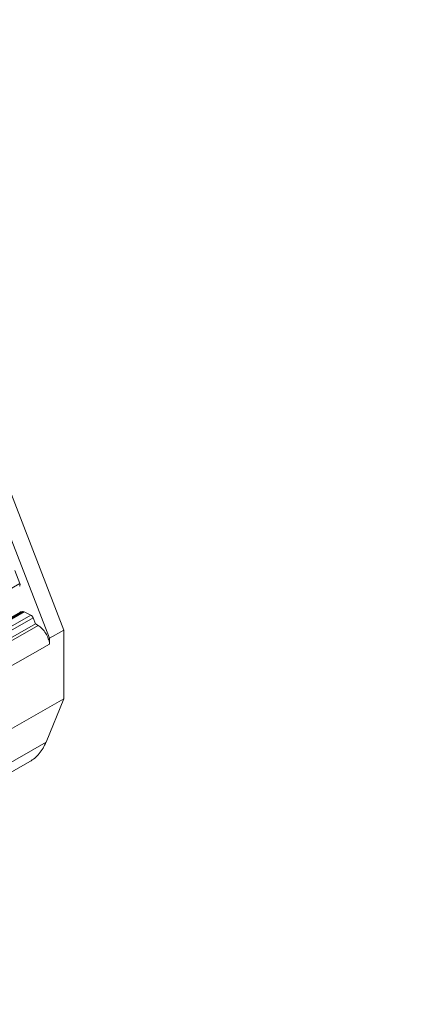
# Model space of a CAD drawing. Header units: centimetres. Extents: x -24.5 to 49.7, y -16.6 to 18.4.
# Tile 144 of 248: x -7.1 to -5.4, y -9.8 to -5.7. Entities that reach past the tile are written whole.
import ezdxf

# ---------------------------------------------------------------- set-up
doc = ezdxf.new("R2010")
doc.units = ezdxf.units.CM
doc.header["$MEASUREMENT"] = 0
doc.layers.add('layer 1', color=7, linetype='Continuous')

msp = doc.modelspace()

# ---------------------------------------------------------------- linework, layer by layer
at = {"layer": 'layer 1', "color": 1, "lineweight": 0}
msp.add_open_spline([(24.98821, 18.39808), (24.98821, 18.39808), (24.98821, -16.60193), (24.98821, -16.60193), (24.98821, -16.60193), (-24.51772, -16.60193), (-24.51772, -16.60193), (-24.51772, -16.60193), (-24.51772, 18.39808), (-24.51772, 18.39808), (-24.51772, 18.39808), (24.98821, 18.39808), (24.98821, 18.39808)], degree=3, knots=[0, 0, 0, 0, 0.25, 0.25, 0.25, 0.5, 0.5, 0.5, 0.75, 0.75, 0.75, 1, 1, 1, 1], dxfattribs=at)
at = {"layer": 'layer 1', "color": 5, "lineweight": 0}
msp.add_open_spline([(-23.26688, 17.18067), (-23.26688, 17.18067), (-23.26688, -15.60944), (-23.26688, -15.60944), (-23.26688, -15.60944), (23.98644, -15.60944), (23.98644, -15.60944)], degree=3, knots=[0, 0, 0, 0, 0.5, 0.5, 0.5, 1, 1, 1, 1], dxfattribs=at)
at = {"layer": 'layer 1', "lineweight": 9}
for points in [[(-6.95816, -8.27811), (-6.95816, -8.27811), (-7.23357, -7.56755), (-7.23357, -7.56755)], [(-7.21958, -7.79166), (-7.21958, -7.79166), (-7.01779, -8.31231), (-7.01779, -8.31231)], [(-7.14255, -8.08252), (-7.14255, -8.08252), (-7.16392, -8.02737), (-7.16392, -8.02737)], [(-7.34627, -8.19938), (-7.34627, -8.19938), (-7.14255, -8.08252), (-7.14255, -8.08252)], [(-7.14083, -8.20213), (-7.14083, -8.20213), (-7.34455, -8.31898), (-7.34455, -8.31898)], [(-7.1378, -8.20119), (-7.1378, -8.20119), (-7.34152, -8.31804), (-7.34152, -8.31804)], [(-7.33414, -8.31734), (-7.33414, -8.31734), (-7.13042, -8.20049), (-7.13042, -8.20049)], [(-7.12426, -8.20177), (-7.12426, -8.20177), (-7.32798, -8.31862), (-7.32798, -8.31862)], [(-7.30011, -8.33179), (-7.30011, -8.33179), (-7.09638, -8.21493), (-7.09638, -8.21493)], [(-7.1378, -8.20119), (-7.13885, -8.20129), (-7.13991, -8.2016), (-7.14083, -8.20213)], [(-7.13042, -8.20049), (-7.13042, -8.20049), (-7.1378, -8.20119), (-7.1378, -8.20119)], [(-7.09638, -8.21493), (-7.09638, -8.21493), (-7.12426, -8.20177), (-7.12426, -8.20177)], [(-7.08691, -8.22608), (-7.08691, -8.22608), (-7.29063, -8.34293), (-7.29063, -8.34293)], [(-7.07724, -8.25103), (-7.07724, -8.25103), (-7.28096, -8.36788), (-7.28096, -8.36788)], [(-7.26929, -8.375), (-7.26929, -8.375), (-7.06557, -8.25814), (-7.06557, -8.25814)], [(-7.07724, -8.25103), (-7.07724, -8.25103), (-7.08691, -8.22608), (-7.08691, -8.22608)], [(-7.06557, -8.25814), (-7.06557, -8.25814), (-7.07724, -8.25103), (-7.07724, -8.25103)], [(-7.01779, -8.31231), (-7.01779, -8.31231), (-6.95816, -8.27811), (-6.95816, -8.27811)], [(-6.95816, -8.56591), (-6.95816, -8.56591), (-6.95816, -8.27811), (-6.95816, -8.27811)], [(-7.01779, -8.33631), (-7.01779, -8.33631), (-7.22152, -8.45315), (-7.22152, -8.45315)], [(-7.01779, -8.33631), (-7.01779, -8.33631), (-7.01779, -8.31231), (-7.01779, -8.31231)], [(-7.22152, -8.71697), (-7.22152, -8.71697), (-6.95816, -8.56591), (-6.95816, -8.56591)], [(-7.03239, -8.74735), (-7.03239, -8.74735), (-6.95816, -8.56591), (-6.95816, -8.56591)], [(-7.29574, -8.8984), (-7.29574, -8.8984), (-7.03239, -8.74735), (-7.03239, -8.74735)], [(-7.36429, -8.98071), (-7.36429, -8.98071), (-7.10095, -8.82966), (-7.10095, -8.82966)]]:
    msp.add_open_spline(points, degree=3, dxfattribs=at)
for points, knots in [([(-7.14309, -8.09331), (-7.14283, -8.09299), (-7.14262, -8.09264), (-7.14243, -8.09226), (-7.14179, -8.09098), (-7.14157, -8.08949), (-7.14157, -8.08806)], [0, 0, 0, 0, 0.5, 0.5, 0.5, 1, 1, 1, 1]), ([(-7.14157, -8.08806), (-7.14157, -8.08762), (-7.14159, -8.08718), (-7.14163, -8.08674), (-7.14177, -8.08531), (-7.14209, -8.08389), (-7.14255, -8.08252)], [0, 0, 0, 0, 0.5, 0.5, 0.5, 1, 1, 1, 1]), ([(-7.12426, -8.20177), (-7.12478, -8.20152), (-7.12532, -8.2013), (-7.12587, -8.20111), (-7.12732, -8.20061), (-7.12889, -8.20034), (-7.13042, -8.20049)], [0, 0, 0, 0, 0.5, 0.5, 0.5, 1, 1, 1, 1]), ([(-7.08691, -8.22608), (-7.08785, -8.22363), (-7.08921, -8.22134), (-7.09092, -8.21932), (-7.09245, -8.21752), (-7.09427, -8.21593), (-7.09638, -8.21493)], [0, 0, 0, 0, 0.5, 0.5, 0.5, 1, 1, 1, 1]), ([(-7.01779, -8.33631), (-7.01853, -8.32868), (-7.02035, -8.32115), (-7.02291, -8.3139), (-7.02566, -8.30612), (-7.02926, -8.29865), (-7.03355, -8.29161), (-7.0378, -8.28466), (-7.04274, -8.27813), (-7.04839, -8.27223), (-7.05353, -8.26685), (-7.05925, -8.262), (-7.06557, -8.25814)], [0, 0, 0, 0, 0.25, 0.25, 0.25, 0.5, 0.5, 0.5, 0.75, 0.75, 0.75, 1, 1, 1, 1]), ([(-7.10095, -8.82966), (-7.09345, -8.82536), (-7.08633, -8.82036), (-7.07972, -8.81476), (-7.07297, -8.80905), (-7.06674, -8.80273), (-7.06108, -8.79593), (-7.04902, -8.78144), (-7.03951, -8.76475), (-7.03239, -8.74735)], [0, 0, 0, 0, 0.3333333, 0.3333333, 0.3333333, 0.6666667, 0.6666667, 0.6666667, 1, 1, 1, 1])]:
    msp.add_open_spline(points, degree=3, knots=knots, dxfattribs=at)

doc.saveas('drawing.dxf')
